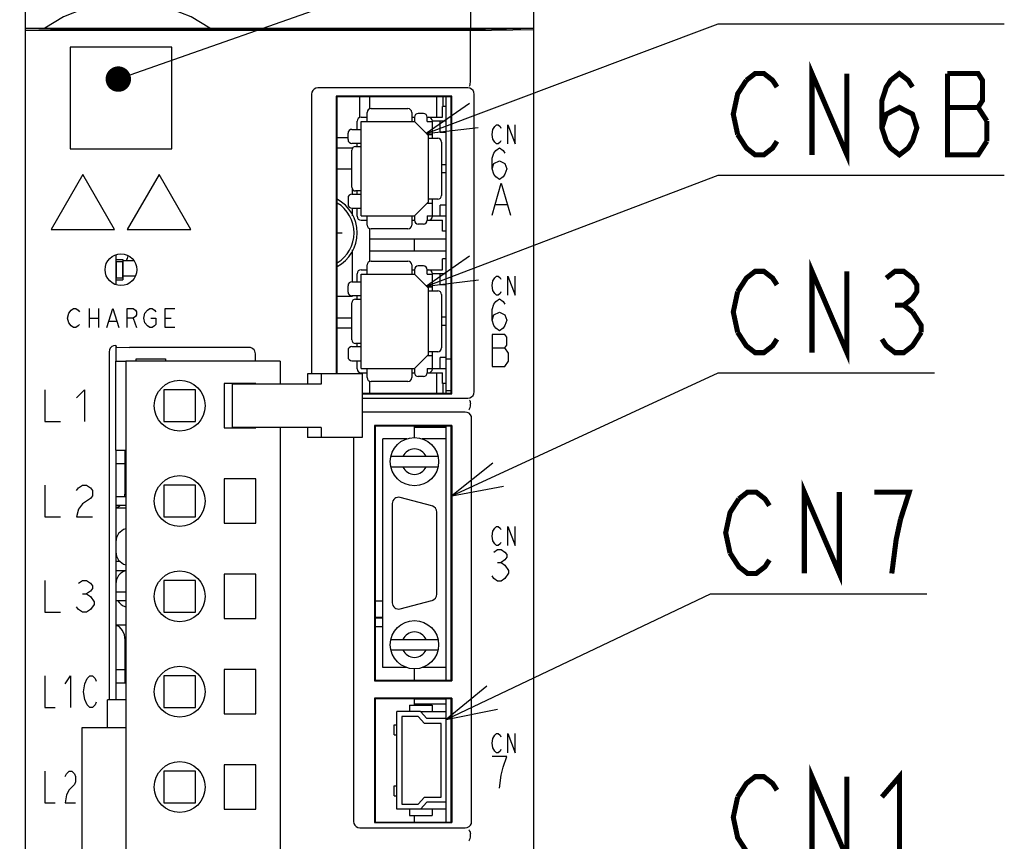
# Model space of a CAD drawing. Extents: x 70 to 816, y 33 to 540.
# Tile 7 of 23: x 420 to 497, y 356 to 420. Entities that reach past the tile are written whole.
import ezdxf

# ---------------------------------------------------------------- set-up
doc = ezdxf.new("R2010")
doc.units = 0
doc.header["$LTSCALE"] = 46.2
doc.layers.get('0').update_dxf_attribs({"linetype": 'CONTINUOUS'})
for name, color, linetype in [('ALL_AXIS', 7, 'CONTINUOUS'), ('ALL_CURVE', 7, 'CONTINUOUS'), ('ALL_DIM', 7, 'CONTINUOUS'), ('ALL_FEATURES', 7, 'CONTINUOUS'), ('ALL_NOTE', 7, 'CONTINUOUS')]:
    doc.layers.add(name, color=color, linetype=linetype)
doc.dimstyles.get("Standard").update_dxf_attribs({"dimtxt": 2.5, "dimasz": 2.5, "dimexe": 1.25, "dimexo": 0.625, "dimtad": 1, "dimcen": 2.5, "dimazin": 3, "dimtfac": 1, "dimtmove": 0, "dimatfit": 3})

# ---------------------------------------------------------------- blocks, each defined once
blk = doc.blocks.new('_OPEN')
at = {"color": 0, "linetype": 'BYBLOCK'}
for p, q in [((0, 0), (-1, 0.25)), ((-1, -0.25), (0, 0)), ((-1, 0), (0, 0))]:
    blk.add_line(p, q, dxfattribs=at)
blk = doc.blocks.new('*D15')
at = {"layer": 'ALL_DIM', "color": 2, "linetype": 'CONTINUOUS'}
for p, q in [((422, 457.5), (320, 457.5)), ((322, 457.5), (322, 360)), ((322, 262.5), (322, 360)), ((422, 262.5), (320, 262.5))]:
    blk.add_line(p, q, dxfattribs=at)
at = {"layer": 'ALL_DIM', "color": 2, "linetype": 'CONTINUOUS', "xscale": 4, "yscale": 4, "zscale": 4}
for p, rotation in [((322, 457.5), 90), ((322, 262.5), 270)]:
    blk.add_blockref('_OPEN', p, dxfattribs=dict(at, rotation=rotation))

msp = doc.modelspace()

# ---------------------------------------------------------------- linework, layer by layer
at = {"color": 7, "linetype": 'CONTINUOUS'}
for p, q in [((447.05, 414.1), (447.05, 413.145)), ((452.35, 412.5), (452.35, 414.1)), ((452.85, 413.35), (452.85, 414.1)), ((447.05, 403.745), (447.05, 402.925)), ((447.05, 402.925), (453.1, 402.925)), ((450.6, 401.975), (450.6, 402.925)), ((447.05, 401.975), (447.05, 401.145)), ((447.05, 401.975), (453.1, 401.975)), ((428.517, 401.21), (427.65, 401.21)), ((427.65, 400.01), (428.638, 400.01)), ((452.35, 390.8), (452.35, 392.39)), ((447.05, 391.745), (447.05, 390.8)), ((452.85, 390.8), (452.85, 391.54)), ((450.6, 387.3), (450.6, 388.2)), ((453.1, 388.1), (450.6, 388.1)), ((427.875, 382.62), (427.1, 382.62)), ((427.1, 381.98), (427.875, 381.98)), ((427.875, 375.12), (427.1, 375.12)), ((427.1, 374.48), (427.875, 374.48)), ((450.6, 368.2), (450.6, 369.1)), ((450.6, 366.25), (450.6, 366.75)), ((453.1, 366.705), (450.6, 366.705)), ((453.1, 366.324), (450.6, 366.324)), ((451.077, 365.75), (453.1, 365.75)), ((453.1, 358.05), (451.077, 358.05)), ((450.6, 357.05), (450.6, 357.55))]:
    msp.add_line(p, q, dxfattribs=at)
at = {"color": 3, "linetype": 'CONTINUOUS'}
msp.add_arc((427.1, 401.8), 1, 323.52129, 348.59166, dxfattribs=at)
at = {"color": 7, "linetype": 'CONTINUOUS'}
for centre, start, end in [((428.15, 379.1), 105.18684, 180), ((428.15, 378.3), 180, 254.81316), ((428.15, 375.8), 105.18684, 180), ((428.15, 375), 209.69557, 254.81316)]:
    msp.add_arc(centre, 1.05, start, end, dxfattribs=at)
at = {"layer": 'ALL_AXIS', "color": 7, "linetype": 'CONTINUOUS'}
for p, q in [((453.1, 390.8), (453.1, 414.1)), ((453.1, 413.35), (452.8, 413.35)), ((453.1, 403.54), (452.8, 403.54)), ((427.1, 401.676), (427.1, 399.324)), ((427.125, 401.15), (427.125, 399.85)), ((427.125, 401.15), (427.625, 401.15)), ((427.625, 401.15), (427.625, 399.85)), ((453.1, 401.35), (452.8, 401.35)), ((427.125, 399.85), (427.625, 399.85)), ((427.1, 394.545), (427.1, 393.3)), ((427.875, 393.3), (427.875, 311.3)), ((440.025, 393.3), (427.875, 393.3)), ((440.025, 393.3), (440.025, 391.5)), ((453.1, 393.5), (453.5, 393.5)), ((435.625, 391.55), (435.625, 388.05)), ((438.125, 391.55), (435.625, 391.55)), ((436.243, 391.5), (436.243, 388.1)), ((442.98, 391.5), (436.243, 391.5)), ((438.125, 391.5), (438.125, 391.55)), ((453.1, 391.54), (452.8, 391.54)), ((430.875, 391.05), (430.875, 388.55)), ((433.375, 391.05), (430.875, 391.05)), ((433.375, 388.55), (433.375, 391.05)), ((453.1, 391), (453.5, 391)), ((430.875, 388.55), (433.375, 388.55)), ((453.1, 368.2), (453.1, 388.2)), ((435.625, 388.05), (438.125, 388.05)), ((442.98, 388.1), (436.243, 388.1)), ((438.125, 388.05), (438.125, 388.1)), ((440.025, 388.1), (440.025, 311.3)), ((449.992, 387.2), (448.1, 387.2)), ((453.1, 387.2), (451.208, 387.2)), ((427.1, 386.3), (427.1, 368)), ((435.625, 384.05), (435.625, 380.55)), ((438.125, 384.05), (435.625, 384.05)), ((438.125, 380.55), (438.125, 384.05)), ((448.85, 382.1), (448.85, 374.3)), ((451.979, 381.913), (449.479, 382.583)), ((452.35, 374.97), (452.35, 381.43)), ((435.625, 380.55), (438.125, 380.55)), ((435.625, 376.55), (435.625, 373.05)), ((438.125, 376.55), (435.625, 376.55)), ((438.125, 373.05), (438.125, 376.55)), ((449.479, 373.817), (451.979, 374.487)), ((435.625, 373.05), (438.125, 373.05)), ((435.625, 369.05), (435.625, 365.55)), ((438.125, 369.05), (435.625, 369.05)), ((438.125, 365.55), (438.125, 369.05)), ((449.992, 369.2), (448.1, 369.2)), ((453.1, 369.2), (451.208, 369.2)), ((453.1, 365.2), (453.1, 366.75)), ((435.625, 365.55), (438.125, 365.55)), ((424.425, 364.45), (424.425, 340.15)), ((427.875, 364.45), (424.425, 364.45)), ((435.625, 361.55), (435.625, 358.05)), ((438.125, 361.55), (435.625, 361.55)), ((438.125, 358.05), (438.125, 361.55)), ((435.625, 358.05), (438.125, 358.05)), ((453.1, 357.05), (453.1, 358.6))]:
    msp.add_line(p, q, dxfattribs=at)
for centre in [(432.125, 389.8), (432.125, 382.3), (432.125, 374.8), (432.125, 367.3), (432.125, 359.8)]:
    msp.add_circle(centre, 2, dxfattribs=at)
for centre, radius, start, end in [((443.1, 403.4), 3, 298.07724, 61.92276), ((443.1, 403.4), 2.75, 301.26684, 58.73316), ((449.35, 382.1), 0.5, 75, 180), ((451.85, 381.43), 0.5, 0, 75), ((449.35, 374.3), 0.5, 180, 285), ((451.85, 374.97), 0.5, 285, 360)]:
    msp.add_arc(centre, radius, start, end, dxfattribs=at)
at = {"layer": 'ALL_CURVE', "color": 4, "linetype": 'CONTINUOUS'}
for p, q in [((456.705, 411.15), (456.775, 411.525)), ((456.775, 411.525), (456.914, 411.775)), ((456.914, 411.775), (457.053, 411.9)), ((457.053, 411.9), (457.193, 411.9)), ((457.193, 411.9), (457.332, 411.775)), ((457.332, 411.775), (457.402, 411.65)), ((457.959, 410.4), (457.959, 411.9)), ((457.959, 411.9), (458.516, 410.4)), ((458.516, 410.4), (458.516, 411.9)), ((456.775, 410.775), (456.705, 411.15)), ((456.914, 410.525), (456.775, 410.775)), ((456.85, 409.683), (456.995, 409.892)), ((457.053, 410.4), (456.914, 410.525)), ((456.995, 409.892), (457.286, 410.1)), ((457.193, 410.4), (457.053, 410.4)), ((457.332, 410.525), (457.193, 410.4)), ((457.286, 410.1), (457.576, 409.892)), ((457.402, 410.65), (457.332, 410.525)), ((457.576, 409.892), (457.721, 409.683)), ((456.705, 409.267), (456.85, 409.683)), ((456.705, 408.433), (456.705, 409.267)), ((456.705, 408.433), (456.85, 408.85)), ((456.85, 408.017), (456.705, 408.433)), ((456.85, 408.85), (457.286, 409.058)), ((457.286, 409.058), (457.721, 408.85)), ((457.721, 408.85), (457.866, 408.433)), ((457.866, 408.433), (457.721, 408.017)), ((424.5, 408), (422, 403.67)), ((427, 403.67), (424.5, 408)), ((430.5, 408), (428, 403.67)), ((433, 403.67), (430.5, 408)), ((456.995, 407.808), (456.85, 408.017)), ((457.286, 407.6), (456.995, 407.808)), ((457.576, 407.808), (457.286, 407.6)), ((457.721, 408.017), (457.576, 407.808)), ((456.705, 404.8), (457.431, 407.3)), ((457.431, 407.3), (458.156, 404.8)), ((456.995, 405.633), (457.866, 405.633)), ((422, 403.67), (427, 403.67)), ((428, 403.67), (433, 403.67)), ((456.775, 399.625), (456.914, 399.875)), ((456.914, 399.875), (457.053, 400)), ((457.053, 400), (457.193, 400)), ((457.193, 400), (457.332, 399.875)), ((457.332, 399.875), (457.402, 399.75)), ((457.959, 398.5), (457.959, 400)), ((457.959, 400), (458.516, 398.5)), ((458.516, 398.5), (458.516, 400)), ((456.705, 399.25), (456.775, 399.625)), ((456.775, 398.875), (456.705, 399.25)), ((456.914, 398.625), (456.775, 398.875)), ((457.053, 398.5), (456.914, 398.625)), ((457.193, 398.5), (457.053, 398.5)), ((457.332, 398.625), (457.193, 398.5)), ((457.402, 398.75), (457.332, 398.625)), ((456.705, 397.367), (456.85, 397.783)), ((456.85, 397.783), (456.995, 397.992)), ((456.995, 397.992), (457.286, 398.2)), ((457.286, 398.2), (457.576, 397.992)), ((457.576, 397.992), (457.721, 397.783)), ((423.3, 396.7), (423.394, 397.075)), ((423.394, 397.075), (423.581, 397.325)), ((423.581, 397.325), (423.769, 397.45)), ((423.769, 397.45), (423.956, 397.45)), ((423.956, 397.45), (424.144, 397.325)), ((424.144, 397.325), (424.238, 397.2)), ((424.988, 397.45), (424.988, 395.95)), ((425.738, 397.45), (425.738, 395.95)), ((426.394, 395.95), (426.863, 397.45)), ((426.863, 397.45), (427.331, 395.95)), ((427.988, 395.95), (427.988, 397.45)), ((427.988, 397.45), (428.456, 397.45)), ((428.456, 397.45), (428.644, 397.325)), ((428.644, 396.825), (428.456, 396.7)), ((428.644, 397.325), (428.738, 397.2)), ((428.738, 396.95), (428.644, 396.825)), ((428.738, 397.2), (428.738, 396.95)), ((429.3, 396.7), (429.394, 397.075)), ((429.394, 397.075), (429.581, 397.325)), ((429.581, 397.325), (429.769, 397.45)), ((429.769, 397.45), (429.956, 397.45)), ((429.956, 397.45), (430.144, 397.325)), ((430.144, 397.325), (430.238, 397.2)), ((430.988, 395.95), (430.988, 397.45)), ((430.988, 397.45), (431.738, 397.45)), ((456.705, 396.533), (456.705, 397.367)), ((456.705, 396.533), (456.85, 396.95)), ((456.85, 396.95), (457.286, 397.158)), ((457.286, 397.158), (457.721, 396.95)), ((457.721, 396.95), (457.866, 396.533)), ((423.394, 396.325), (423.3, 396.7)), ((423.581, 396.075), (423.394, 396.325)), ((423.769, 395.95), (423.581, 396.075)), ((423.956, 395.95), (423.769, 395.95)), ((424.144, 396.075), (423.956, 395.95)), ((424.238, 396.2), (424.144, 396.075)), ((424.988, 396.7), (425.738, 396.7)), ((426.581, 396.45), (427.144, 396.45)), ((428.456, 396.7), (427.988, 396.7)), ((428.456, 396.7), (428.738, 395.95)), ((429.394, 396.325), (429.3, 396.7)), ((429.581, 396.075), (429.394, 396.325)), ((429.769, 395.95), (429.581, 396.075)), ((429.956, 395.95), (429.769, 395.95)), ((429.863, 396.7), (430.238, 396.7)), ((430.144, 396.075), (429.956, 395.95)), ((430.238, 396.2), (430.144, 396.075)), ((430.238, 396.7), (430.238, 396.2)), ((430.988, 396.7), (431.456, 396.7)), ((431.738, 395.95), (430.988, 395.95)), ((456.85, 396.117), (456.705, 396.533)), ((456.995, 395.908), (456.85, 396.117)), ((457.721, 396.117), (457.576, 395.908)), ((457.866, 396.533), (457.721, 396.117)), ((456.705, 395.4), (456.705, 392.9)), ((457.721, 395.4), (456.705, 395.4)), ((457.286, 395.7), (456.995, 395.908)), ((457.576, 395.908), (457.286, 395.7)), ((457.866, 395.192), (457.721, 395.4)), ((457.866, 394.567), (457.866, 395.192)), ((457.721, 394.358), (457.866, 394.567)), ((456.705, 394.358), (457.721, 394.358)), ((458.011, 393.942), (457.721, 394.358)), ((458.011, 393.317), (458.011, 393.942)), ((456.705, 392.9), (457.721, 392.9)), ((457.721, 392.9), (458.011, 393.317)), ((421.5, 391.05), (421.5, 388.55)), ((424, 390.425), (424.625, 391.05)), ((424.625, 391.05), (424.625, 388.55)), ((421.5, 388.55), (422.75, 388.55)), ((427.1, 385.25), (427.875, 385.25)), ((421.5, 383.55), (421.5, 381.05)), ((424.156, 383.342), (424.469, 383.55)), ((424.469, 383.55), (424.781, 383.55)), ((424.781, 383.55), (425.094, 383.342)), ((424, 383.133), (424.156, 383.342)), ((425.094, 383.342), (425.25, 383.133)), ((425.25, 383.133), (425.25, 382.717)), ((424.469, 382.092), (424.156, 381.675)), ((425.094, 382.508), (424.469, 382.092)), ((425.25, 382.717), (425.094, 382.508)), ((424.156, 381.675), (424, 381.05)), ((421.5, 381.05), (422.75, 381.05)), ((424, 381.05), (425.25, 381.05)), ((456.705, 379.55), (456.775, 379.925)), ((456.775, 379.925), (456.914, 380.175)), ((456.914, 380.175), (457.053, 380.3)), ((457.053, 380.3), (457.193, 380.3)), ((457.193, 380.3), (457.332, 380.175)), ((457.332, 380.175), (457.402, 380.05)), ((457.959, 378.8), (457.959, 380.3)), ((457.959, 380.3), (458.516, 378.8)), ((458.516, 378.8), (458.516, 380.3)), ((456.775, 379.175), (456.705, 379.55)), ((456.914, 378.925), (456.775, 379.175)), ((457.053, 378.8), (456.914, 378.925)), ((457.332, 378.925), (457.193, 378.8)), ((457.402, 379.05), (457.332, 378.925)), ((456.85, 378.292), (457.14, 378.5)), ((457.193, 378.8), (457.053, 378.8)), ((457.14, 378.5), (457.431, 378.5)), ((457.431, 378.5), (457.721, 378.292)), ((457.721, 378.292), (457.866, 378.083)), ((457.14, 377.458), (457.431, 377.458)), ((457.721, 377.667), (457.431, 377.458)), ((457.431, 377.458), (457.721, 377.25)), ((457.866, 377.875), (457.721, 377.667)), ((457.866, 378.083), (457.866, 377.875)), ((457.721, 377.25), (458.011, 376.833)), ((458.011, 376.625), (457.721, 376.208)), ((458.011, 376.833), (458.011, 376.625)), ((421.5, 376.05), (421.5, 373.55)), ((424.156, 375.842), (424.469, 376.05)), ((424.469, 376.05), (424.781, 376.05)), ((424.781, 376.05), (425.094, 375.842)), ((425.094, 375.842), (425.25, 375.633)), ((456.85, 376.208), (456.705, 376.417)), ((457.14, 376), (456.85, 376.208)), ((457.431, 376), (457.14, 376)), ((457.721, 376.208), (457.431, 376)), ((425.094, 375.217), (424.781, 375.008)), ((425.25, 375.425), (425.094, 375.217)), ((425.25, 375.633), (425.25, 375.425)), ((424.469, 375.008), (424.781, 375.008)), ((424.781, 375.008), (425.094, 374.8)), ((425.094, 374.8), (425.406, 374.383)), ((425.406, 374.383), (425.406, 374.175)), ((421.5, 373.55), (422.75, 373.55)), ((424.156, 373.758), (424, 373.967)), ((424.469, 373.55), (424.156, 373.758)), ((424.781, 373.55), (424.469, 373.55)), ((425.094, 373.758), (424.781, 373.55)), ((425.406, 374.175), (425.094, 373.758)), ((427.1, 369.05), (427.875, 369.05)), ((421.5, 368.55), (421.5, 366.05)), ((423.125, 367.925), (423.531, 368.55)), ((423.531, 368.55), (423.531, 366.05)), ((424.648, 367.925), (424.852, 368.342)), ((424.852, 368.342), (425.055, 368.55)), ((425.055, 368.55), (425.258, 368.55)), ((425.258, 368.55), (425.461, 368.342)), ((425.461, 368.342), (425.562, 368.133)), ((424.547, 367.3), (424.648, 367.925)), ((424.648, 366.675), (424.547, 367.3)), ((424.852, 366.258), (424.648, 366.675)), ((421.5, 366.05), (422.312, 366.05)), ((425.055, 366.05), (424.852, 366.258)), ((425.258, 366.05), (425.055, 366.05)), ((425.461, 366.258), (425.258, 366.05)), ((425.562, 366.467), (425.461, 366.258)), ((456.705, 363.25), (456.775, 363.625)), ((456.775, 363.625), (456.914, 363.875)), ((456.914, 363.875), (457.053, 364)), ((457.053, 364), (457.193, 364)), ((457.193, 364), (457.332, 363.875)), ((457.332, 363.875), (457.402, 363.75)), ((457.959, 362.5), (457.959, 364)), ((457.959, 364), (458.516, 362.5)), ((458.516, 362.5), (458.516, 364)), ((456.775, 362.875), (456.705, 363.25)), ((456.914, 362.625), (456.775, 362.875)), ((457.053, 362.5), (456.914, 362.625)), ((457.332, 362.625), (457.193, 362.5)), ((457.402, 362.75), (457.332, 362.625)), ((457.866, 362.2), (456.705, 362.2)), ((457.193, 362.5), (457.053, 362.5)), ((457.576, 361.367), (457.866, 362.2)), ((457.431, 360.742), (457.576, 361.367)), ((421.5, 361.05), (421.5, 358.55)), ((423.125, 360.633), (423.227, 360.842)), ((423.227, 360.842), (423.43, 361.05)), ((423.43, 361.05), (423.633, 361.05)), ((423.633, 361.05), (423.836, 360.842)), ((423.836, 360.842), (423.938, 360.633)), ((423.938, 360.633), (423.938, 360.217)), ((457.286, 359.7), (457.431, 360.742)), ((423.43, 359.592), (423.227, 359.175)), ((423.836, 360.008), (423.43, 359.592)), ((423.938, 360.217), (423.836, 360.008)), ((423.227, 359.175), (423.125, 358.55)), ((421.5, 358.55), (422.312, 358.55)), ((423.125, 358.55), (423.938, 358.55))]:
    msp.add_line(p, q, dxfattribs=at)
at = {"layer": 'ALL_CURVE', "color": 40, "linetype": 'CONTINUOUS'}
msp.add_line((444.5, 403.4), (444.9, 403.4), dxfattribs=at)
at = {"layer": 'ALL_FEATURES', "color": 7, "linetype": 'CONTINUOUS'}
for p, q in [((420, 273.009), (420, 439)), ((455, 439), (455, 419.5)), ((460, 281), (460, 439)), ((420, 419.5), (460, 419.5)), ((455, 419.318), (420, 419.318)), ((421.039, 419.5), (421.042, 419.479)), ((421.042, 419.5), (421.042, 419.479)), ((421.042, 419.479), (421.965, 419.485)), ((422, 419.388), (421.97, 419.448)), ((448.977, 419.388), (422, 419.388)), ((422.9, 419.5), (422.9, 419.4)), ((422.9, 419.4), (430.1, 419.4)), ((430.1, 419.4), (430.1, 419.5)), ((431.2, 419.5), (431.2, 419.4)), ((431.2, 419.4), (433.009, 419.4)), ((433.007, 419.5), (433.009, 419.388)), ((436.991, 419.388), (436.993, 419.5)), ((436.991, 419.4), (438.4, 419.4)), ((438.4, 419.4), (438.4, 419.5)), ((448.977, 419.388), (449, 419.434)), ((449, 419.5), (449, 419.434)), ((449, 419.434), (449.025, 419.409)), ((449.325, 419.399), (454.537, 419.399)), ((455, 419.318), (460, 419.388)), ((455, 415.246), (455, 419.318)), ((458.035, 419.485), (458.958, 419.479)), ((458.958, 419.479), (458.961, 419.5)), ((458.958, 419.479), (458.958, 419.5)), ((423.5, 418), (423.5, 410)), ((431.5, 418), (423.5, 418)), ((431.5, 410), (431.5, 418)), ((454.81, 414.8), (442.99, 414.8)), ((442.5, 414.31), (442.5, 392.3)), ((444.448, 414.152), (444.448, 392.3)), ((444.448, 414.152), (444.5, 414.1)), ((453.552, 414.152), (444.448, 414.152)), ((444.5, 414.1), (444.5, 392.3)), ((453.5, 414.1), (444.5, 414.1)), ((446.3, 412.5), (446.3, 414.1)), ((453.552, 414.152), (453.5, 414.1)), ((453.5, 390.8), (453.5, 414.1)), ((453.552, 390.748), (453.552, 414.152)), ((455.3, 390.89), (455.3, 414.31)), ((447.18, 413.18), (450.08, 413.18)), ((452.8, 412.5), (452.8, 413.35)), ((446.4, 412.5), (446.88, 412.5)), ((446.88, 412.15), (446.88, 412.88)), ((450.38, 412.88), (450.38, 412.15)), ((450.38, 412.5), (450.6, 412.5)), ((450.6, 412.495), (450.6, 412.15)), ((451.3, 412.795), (450.9, 412.795)), ((451.6, 412.5), (452.8, 412.5)), ((451.6, 412.15), (451.6, 412.495)), ((445.67, 411.545), (446.4, 411.545)), ((446.08, 411.545), (446.08, 412.18)), ((446.4, 404.74), (446.4, 412.15)), ((446.4, 412.15), (450.6, 412.15)), ((451.7, 411.05), (450.6, 412.15)), ((451.6, 412.15), (452.02, 412.15)), ((452.02, 410.845), (452.02, 412.18)), ((453.1, 412.18), (452.02, 412.18)), ((452.62, 411.3), (452.62, 412.18)), ((444.5, 410.9), (445.37, 410.9)), ((445.37, 410.74), (445.37, 411.245)), ((451.6, 411.15), (452.02, 411.15)), ((451.7, 405.84), (451.7, 411.05)), ((451.7, 410.845), (452.43, 410.845)), ((453.1, 411.3), (452.62, 411.3)), ((423.5, 410), (431.5, 410)), ((445.669, 406.995), (445.669, 409.895)), ((446.4, 410.44), (445.67, 410.44)), ((445.969, 410.195), (446.4, 410.195)), ((446.08, 410.195), (446.08, 410.44)), ((452.73, 410.545), (452.73, 406.345)), ((445.669, 408.4), (444.5, 408.4)), ((453.1, 408.765), (452.73, 408.765)), ((453.1, 408.125), (452.73, 408.125)), ((445.7, 406.879), (445.7, 406.45)), ((445.37, 406.15), (445.37, 405.645)), ((445.67, 406.45), (446.4, 406.45)), ((446.4, 406.695), (445.969, 406.695)), ((446.08, 406.45), (446.08, 406.695)), ((452.43, 406.045), (451.7, 406.045)), ((452.02, 404.71), (452.02, 406.045)), ((445.67, 405.345), (446.4, 405.345)), ((445.7, 405.345), (445.7, 404.742)), ((446.08, 404.71), (446.08, 405.345)), ((450.6, 404.74), (451.7, 405.84)), ((451.6, 405.74), (452.02, 405.74)), ((452.62, 404.71), (452.62, 405.59)), ((453.1, 405.59), (452.62, 405.59)), ((446.4, 404.74), (450.6, 404.74)), ((446.88, 404.01), (446.88, 404.74)), ((450.38, 404.74), (450.38, 404.01)), ((450.6, 404.74), (450.6, 404.395)), ((451.6, 404.74), (451.6, 404.395)), ((451.6, 404.74), (452.02, 404.74)), ((453.1, 404.71), (452.02, 404.71)), ((446.4, 404.39), (446.88, 404.39)), ((450.08, 403.71), (447.18, 403.71)), ((450.38, 404.39), (450.6, 404.39)), ((451.3, 404.095), (450.9, 404.095)), ((451.6, 404.39), (452.8, 404.39)), ((452.8, 403.54), (452.8, 404.39)), ((445.7, 402.058), (445.7, 399.545)), ((427.1, 401.3), (427.65, 401.3)), ((427.65, 401.3), (427.65, 399.7)), ((446.88, 400.15), (446.88, 400.88)), ((447.18, 401.18), (450.08, 401.18)), ((450.38, 400.88), (450.38, 400.15)), ((451.3, 400.795), (450.9, 400.795)), ((452.8, 400.5), (452.8, 401.35)), ((446.08, 399.545), (446.08, 400.18)), ((446.4, 400.5), (446.88, 400.5)), ((446.4, 392.74), (446.4, 400.15)), ((446.4, 400.15), (450.6, 400.15)), ((450.38, 400.5), (450.6, 400.5)), ((450.6, 400.495), (450.6, 400.15)), ((451.7, 399.05), (450.6, 400.15)), ((451.6, 400.5), (452.8, 400.5)), ((451.6, 400.15), (451.6, 400.495)), ((451.6, 400.15), (452.02, 400.15)), ((452.02, 398.845), (452.02, 400.18)), ((453.1, 400.18), (452.02, 400.18)), ((452.62, 399.3), (452.62, 400.18)), ((427.1, 399.7), (427.65, 399.7)), ((445.37, 398.74), (445.37, 399.245)), ((445.67, 399.545), (446.4, 399.545)), ((451.6, 399.15), (452.02, 399.15)), ((451.7, 393.84), (451.7, 399.05)), ((453.1, 399.3), (452.62, 399.3)), ((445.7, 398.4), (444.5, 398.4)), ((446.4, 398.44), (445.67, 398.44)), ((445.7, 398.44), (445.7, 398.4)), ((446.08, 398.195), (446.08, 398.44)), ((451.7, 398.845), (452.43, 398.845)), ((452.73, 398.545), (452.73, 394.345)), ((445.669, 394.995), (445.669, 397.895)), ((445.969, 398.195), (446.4, 398.195)), ((453.1, 396.765), (452.73, 396.765)), ((453.1, 396.125), (452.73, 396.125)), ((445.669, 395.9), (444.5, 395.9)), ((427.07, 394.545), (427.1, 394.545)), ((427.161, 394.418), (427.1, 394.545)), ((427.161, 394.418), (428.179, 394.382)), ((445.67, 394.45), (446.4, 394.45)), ((446.4, 394.695), (445.969, 394.695)), ((446.08, 394.45), (446.08, 394.695)), ((426.57, 394.046), (426.57, 366.65)), ((437.582, 394.382), (428.179, 394.382)), ((438.082, 393.3), (438.082, 393.882)), ((445.37, 394.15), (445.37, 393.645)), ((450.6, 392.74), (451.7, 393.84)), ((451.6, 393.74), (452.02, 393.74)), ((452.43, 394.045), (451.7, 394.045)), ((452.02, 392.71), (452.02, 394.045)), ((427.1, 386.3), (427.1, 393.3)), ((427.1, 393.3), (427.875, 393.3)), ((428.7, 393.3), (428.7, 393.5)), ((428.7, 393.5), (431, 393.5)), ((431, 393.5), (431, 393.3)), ((445.67, 393.345), (446.4, 393.345)), ((446.08, 392.71), (446.08, 393.345)), ((452.62, 392.71), (452.62, 393.59)), ((453.1, 393.59), (452.62, 393.59)), ((442.184, 392.3), (442.184, 391.5)), ((446.49, 392.3), (442.184, 392.3)), ((443.254, 392.3), (443.254, 391.5)), ((446.4, 392.74), (450.6, 392.74)), ((446.4, 392.39), (446.88, 392.39)), ((446.49, 392.3), (446.49, 387.3)), ((446.88, 392.01), (446.88, 392.74)), ((450.38, 392.74), (450.38, 392.01)), ((450.38, 392.39), (450.6, 392.39)), ((450.6, 392.74), (450.6, 392.395)), ((451.3, 392.095), (450.9, 392.095)), ((451.6, 392.74), (451.6, 392.395)), ((451.6, 392.74), (452.02, 392.74)), ((451.6, 392.39), (452.8, 392.39)), ((453.1, 392.71), (452.02, 392.71)), ((452.8, 391.54), (452.8, 392.39)), ((443.254, 391.5), (442.98, 391.5)), ((450.08, 391.71), (447.18, 391.71)), ((446.49, 390.8), (453.5, 390.8)), ((446.49, 390.748), (453.552, 390.748)), ((453.552, 390.748), (453.5, 390.8)), ((446.49, 390.4), (454.81, 390.4)), ((455, 389.783), (455, 389.95)), ((454.6, 389.3), (446.49, 389.3)), ((447.448, 388.252), (447.448, 368.148)), ((447.448, 388.252), (447.5, 388.2)), ((453.552, 388.252), (447.448, 388.252)), ((447.5, 388.2), (447.5, 368.2)), ((453.5, 388.2), (447.5, 388.2)), ((453.552, 388.252), (453.5, 388.2)), ((453.5, 368.2), (453.5, 388.2)), ((453.552, 388.252), (453.552, 368.148)), ((455.1, 357.1), (455.1, 388.8)), ((442.184, 388.1), (442.184, 387.3)), ((443.254, 388.1), (442.98, 388.1)), ((443.254, 388.1), (443.254, 387.3)), ((446.49, 387.3), (442.184, 387.3)), ((445.8, 387.3), (445.8, 357.1)), ((448.1, 369.2), (448.1, 387.2)), ((427.1, 386.3), (427.875, 386.3)), ((427.824, 382.95), (427.824, 386.3)), ((452.457, 385.8), (448.743, 385.8)), ((448.743, 385), (452.457, 385)), ((430.875, 383.55), (430.875, 381.05)), ((433.375, 383.55), (430.875, 383.55)), ((433.375, 381.05), (433.375, 383.55)), ((427.782, 382.62), (427.824, 382.95)), ((427.875, 381.75), (427.1, 381.75)), ((430.875, 381.05), (433.375, 381.05)), ((427.416, 377.55), (427.1, 377.55)), ((427.836, 376.8), (427.1, 376.8)), ((430.875, 376.05), (430.875, 373.55)), ((433.375, 376.05), (430.875, 376.05)), ((433.375, 373.55), (433.375, 376.05)), ((447.5, 374.44), (448.1, 374.44)), ((430.875, 373.55), (433.375, 373.55)), ((448.1, 373.14), (447.5, 373.14)), ((448.1, 373.09), (447.5, 373.09)), ((427.1, 372.55), (427.875, 372.55)), ((447.5, 372.44), (448.1, 372.44)), ((427.824, 368), (427.824, 371.35)), ((448.743, 371.4), (452.457, 371.4)), ((448.743, 370.6), (452.457, 370.6)), ((430.875, 368.55), (430.875, 366.05)), ((433.375, 368.55), (430.875, 368.55)), ((433.375, 366.05), (433.375, 368.55)), ((447.448, 368.148), (447.5, 368.2)), ((447.448, 368.148), (453.552, 368.148)), ((447.5, 368.2), (453.5, 368.2)), ((453.552, 368.148), (453.5, 368.2)), ((427.1, 368), (427.1, 366.65)), ((427.1, 368), (427.875, 368)), ((426.435, 364.45), (426.435, 366.65)), ((427.875, 366.65), (426.435, 366.65)), ((447.448, 366.802), (447.448, 356.998)), ((453.552, 366.802), (447.448, 366.802)), ((447.448, 366.802), (447.5, 366.75)), ((447.5, 366.75), (447.5, 357.05)), ((453.5, 366.75), (447.5, 366.75)), ((453.552, 366.802), (453.5, 366.75)), ((453.5, 357.05), (453.5, 366.75)), ((453.552, 366.802), (453.552, 356.998)), ((430.875, 366.05), (433.375, 366.05)), ((449.2, 358.05), (449.2, 365.75)), ((451.077, 365.75), (449.2, 365.75)), ((450.2, 366.25), (450.2, 365.75)), ((450.2, 366.25), (452, 366.25)), ((451.077, 365.75), (451.577, 365.2)), ((452, 366.25), (452, 365.75)), ((449.6, 365.35), (449.6, 358.45)), ((450.9, 365.35), (449.6, 365.35)), ((451.4, 364.8), (450.9, 365.35)), ((453.1, 365.2), (451.577, 365.2)), ((453.1, 358.6), (453.1, 365.2)), ((449.01, 363.9), (449.01, 364.7)), ((449.01, 364.7), (449.2, 364.7)), ((452.7, 364.8), (451.4, 364.8)), ((452.7, 359), (452.7, 364.8)), ((449.01, 363.9), (449.2, 363.9)), ((430.875, 361.05), (430.875, 358.55)), ((433.375, 361.05), (430.875, 361.05)), ((433.375, 358.55), (433.375, 361.05)), ((449.01, 359.1), (449.01, 359.9)), ((449.01, 359.9), (449.2, 359.9)), ((449.01, 359.1), (449.2, 359.1)), ((450.9, 358.45), (451.4, 359)), ((451.4, 359), (452.7, 359)), ((430.875, 358.55), (433.375, 358.55)), ((451.077, 358.05), (449.2, 358.05)), ((449.6, 358.45), (450.9, 358.45)), ((450.2, 358.05), (450.2, 357.55)), ((451.577, 358.6), (451.077, 358.05)), ((453.1, 358.6), (451.577, 358.6)), ((452, 358.05), (452, 357.55)), ((450.2, 357.55), (452, 357.55)), ((446.3, 356.6), (454.6, 356.6)), ((447.448, 356.998), (447.5, 357.05)), ((447.448, 356.998), (453.552, 356.998)), ((447.5, 357.05), (453.5, 357.05)), ((453.552, 356.998), (453.5, 357.05)), ((455, 355.883), (455, 356.117))]:
    msp.add_line(p, q, dxfattribs=at)
at = {"layer": 'ALL_FEATURES', "color": 3, "linetype": 'CONTINUOUS'}
for p, q in [((444.5, 410.1), (445.764, 410.1)), ((447.1, 401.975), (447.1, 402.925)), ((445.669, 396.7), (444.5, 396.7))]:
    msp.add_line(p, q, dxfattribs=at)
at = {"layer": 'ALL_FEATURES', "color": 1, "linetype": 'CONTINUOUS'}
for p, q in [((427.1, 401.676), (427.1, 399.324)), ((427.1, 394.545), (427.1, 393.3)), ((427.1, 386.3), (427.1, 368))]:
    msp.add_line(p, q, dxfattribs=at)
at = {"layer": 'ALL_FEATURES', "color": 7, "linetype": 'CONTINUOUS'}
for points in [[(434.5, 419.5), (433.019, 420.399), (431.411, 421.027), (429.724, 421.387), (428.002, 421.5), (426.279, 421.387), (424.591, 421.027), (422.981, 420.399), (421.5, 419.5)], [(421.965, 419.485), (421.968, 419.46), (421.97, 419.448)], [(449.325, 419.399), (449.212, 419.399), (449.116, 419.402), (449.051, 419.405), (449.025, 419.409)], [(454.537, 419.399), (454.575, 419.399), (457.844, 419.445)], [(457.975, 419.448), (457.917, 419.446), (457.844, 419.445)], [(458.033, 419.464), (458.017, 419.453), (457.975, 419.448)], [(458.033, 419.464), (458.034, 419.473), (458.035, 419.485)], [(442.99, 414.8), (442.836, 414.776), (442.7, 414.707), (442.593, 414.6), (442.524, 414.464), (442.5, 414.31)], [(455.3, 414.31), (455.276, 414.464), (455.207, 414.6), (455.1, 414.707), (454.964, 414.776), (454.81, 414.8)], [(454.942, 414.952), (454.962, 414.989), (454.98, 415.056), (454.993, 415.145), (455, 415.25)], [(427.07, 394.545), (426.915, 394.521), (426.776, 394.45), (426.665, 394.34), (426.594, 394.2), (426.57, 394.046)], [(438.082, 393.882), (438.07, 393.992), (438.033, 394.099), (437.973, 394.195), (437.892, 394.274), (437.796, 394.334), (437.691, 394.37), (437.582, 394.382)], [(454.81, 390.4), (454.964, 390.424), (455.1, 390.493), (455.207, 390.6), (455.276, 390.736), (455.3, 390.89)], [(454.885, 389.479), (454.91, 389.501), (454.94, 389.56), (454.971, 389.651), (454.998, 389.761)], [(454.942, 390.248), (454.962, 390.212), (454.98, 390.144), (454.993, 390.054), (455, 389.95)], [(454.998, 389.761), (454.999, 389.768), (455, 389.775), (455, 389.783)], [(455.1, 388.8), (455.076, 388.955), (455.005, 389.094), (454.894, 389.205), (454.755, 389.276), (454.6, 389.3)], [(427.1, 381.767), (427.383, 381.905), (427.448, 381.98)], [(427.824, 371.35), (427.771, 371.765), (427.617, 372.127), (427.383, 372.395), (427.1, 372.533)], [(445.8, 357.1), (445.824, 356.945), (445.895, 356.806), (446.006, 356.695), (446.145, 356.624), (446.3, 356.6)], [(454.6, 356.6), (454.755, 356.624), (454.894, 356.695), (455.005, 356.806), (455.076, 356.945), (455.1, 357.1)], [(454.885, 356.421), (454.91, 356.399), (454.94, 356.34), (454.971, 356.249), (454.998, 356.139)], [(454.885, 355.579), (454.91, 355.601), (454.94, 355.66), (454.971, 355.751), (454.998, 355.861)], [(455, 356.117), (455, 356.125), (454.999, 356.132), (454.998, 356.139)], [(454.998, 355.861), (454.999, 355.868), (455, 355.875), (455, 355.883)]]:
    msp.add_lwpolyline(points, dxfattribs=at)
at = {"layer": 'ALL_FEATURES', "color": 6, "linetype": 'CONTINUOUS', "const_width": 0.0336}
for points in [[(422.3, 419.5), (422.3, 419.388)], [(422.4, 419.5), (422.4, 419.388)]]:
    msp.add_lwpolyline(points, dxfattribs=at)
at = {"layer": 'ALL_FEATURES', "color": 1, "linetype": 'CONTINUOUS', "const_width": 0.084}
for points in [[(453.1, 390.8), (453.1, 414.1)], [(453.1, 368.2), (453.1, 388.2)], [(453.1, 365.2), (453.1, 366.75)], [(453.1, 357.05), (453.1, 358.6)]]:
    msp.add_lwpolyline(points, dxfattribs=at)
at = {"layer": 'ALL_FEATURES', "color": 7, "linetype": 'CONTINUOUS'}
for centre, radius in [((427.5, 400.5), 1.25), ((450.6, 385.4), 1.9), ((450.6, 371), 1.9)]:
    msp.add_circle(centre, radius, dxfattribs=at)
for centre, radius, start, end in [((447.18, 412.88), 0.3, 90, 180), ((450.08, 412.88), 0.3, 0, 90), ((446.4, 412.18), 0.32, 90, 180), ((450.9, 412.495), 0.3, 90, 180), ((451.3, 412.495), 0.3, 0, 90), ((451.7, 412.18), 0.32, 0, 90), ((445.67, 411.245), 0.3, 90, 180), ((445.67, 410.74), 0.3, 180, 270), ((452.43, 410.545), 0.3, 0, 90), ((445.969, 409.895), 0.3, 90, 180), ((445.969, 406.995), 0.3, 180, 270), ((445.67, 406.15), 0.3, 90, 180), ((452.43, 406.345), 0.3, 270, 360), ((445.67, 405.645), 0.3, 180, 270), ((446.4, 404.71), 0.32, 180, 270), ((451.7, 404.71), 0.32, 270, 360), ((447.18, 404.01), 0.3, 180, 270), ((450.08, 404.01), 0.3, 270, 360), ((450.9, 404.395), 0.3, 180, 270), ((451.3, 404.395), 0.3, 270, 360), ((447.18, 400.88), 0.3, 90, 180), ((450.08, 400.88), 0.3, 0, 90), ((450.9, 400.495), 0.3, 90, 180), ((451.3, 400.495), 0.3, 0, 90), ((446.4, 400.18), 0.32, 90, 180), ((451.7, 400.18), 0.32, 0, 90), ((445.67, 399.245), 0.3, 90, 180), ((445.67, 398.74), 0.3, 180, 270), ((452.43, 398.545), 0.3, 0, 90), ((445.969, 397.895), 0.3, 90, 180), ((445.67, 394.15), 0.3, 90, 180), ((445.969, 394.995), 0.3, 180, 270), ((445.67, 393.645), 0.3, 180, 270), ((452.43, 394.345), 0.3, 270, 360), ((446.4, 392.71), 0.32, 180, 270), ((450.9, 392.395), 0.3, 180, 270), ((451.3, 392.395), 0.3, 270, 360), ((451.7, 392.71), 0.32, 270, 360), ((447.18, 392.01), 0.3, 180, 270), ((450.08, 392.01), 0.3, 270, 360), ((450.6, 385.4), 1, 23.57818, 156.42182), ((450.6, 385.4), 1, 203.57818, 336.42182), ((450.6, 371), 1, 23.57818, 156.42182), ((450.6, 371), 1, 203.57818, 336.42182)]:
    msp.add_arc(centre, radius, start, end, dxfattribs=at)
at = {"layer": 'ALL_NOTE', "color": 2, "linetype": 'CONTINUOUS'}
for p, q in [((428.237, 415.831), (474.5, 432.116)), ((451.525, 411.225), (474.5, 419.858)), ((474.5, 419.858), (475, 419.858)), ((475, 419.858), (497.016, 419.858)), ((451.545, 399.205), (474.5, 407.939)), ((474.5, 407.939), (475, 407.939)), ((475, 407.939), (497.016, 407.939)), ((453.552, 382.71), (474.5, 392.376)), ((474.5, 392.376), (475, 392.376)), ((475, 392.376), (491.512, 392.376)), ((453.1, 365.121), (473.902, 375.003)), ((473.902, 375.003), (474.402, 375.003)), ((474.402, 375.003), (490.914, 375.003))]:
    msp.add_line(p, q, dxfattribs=at)
at = {"layer": 'ALL_NOTE', "color": 2, "linetype": 'CONTINUOUS', "const_width": 0.4}
for points in [[(481.88, 409.539), (481.88, 415.939), (484.632, 409.539), (484.632, 415.939)], [(476.72, 415.406), (477.408, 415.939), (478.096, 415.939), (478.784, 415.406), (479.128, 414.872)], [(487.384, 411.672), (487.728, 412.739), (488.76, 413.272), (489.792, 412.739), (490.136, 411.672), (489.792, 410.606), (489.448, 410.072), (488.76, 409.539), (488.072, 410.072), (487.728, 410.606), (487.384, 411.672), (487.384, 413.806), (487.728, 414.872), (488.072, 415.406), (488.76, 415.939), (489.448, 415.406), (489.792, 414.872)], [(492.544, 415.939), (492.544, 409.539), (494.952, 409.539), (495.64, 410.606)], [(495.64, 412.206), (494.952, 413.272), (495.296, 413.806), (495.296, 415.406), (494.952, 415.939), (492.544, 415.939)], [(476.032, 411.139), (475.688, 412.739), (476.032, 414.339), (476.72, 415.406)], [(492.544, 413.272), (494.952, 413.272)], [(495.64, 410.606), (495.64, 412.206)], [(479.128, 410.606), (478.784, 410.072), (478.096, 409.539), (477.408, 409.539), (476.72, 410.072), (476.032, 411.139)], [(481.88, 393.976), (481.88, 400.376), (484.632, 393.976), (484.632, 400.376)], [(476.032, 398.776), (476.72, 399.843), (477.408, 400.376), (478.096, 400.376), (478.784, 399.843), (479.128, 399.309)], [(487.728, 399.843), (488.416, 400.376), (489.104, 400.376), (489.792, 399.843), (490.136, 399.309), (490.136, 398.776), (489.792, 398.243), (489.104, 397.709), (489.792, 397.176)], [(476.032, 395.576), (475.688, 397.176), (476.032, 398.776)], [(488.416, 397.709), (489.104, 397.709)], [(489.792, 397.176), (490.48, 396.109), (490.48, 395.576)], [(479.128, 395.043), (478.784, 394.509), (478.096, 393.976), (477.408, 393.976), (476.72, 394.509), (476.032, 395.576)], [(490.48, 395.576), (489.792, 394.509), (489.104, 393.976), (488.416, 393.976), (487.728, 394.509), (487.384, 395.043)], [(481.282, 376.603), (481.282, 383.003), (484.034, 376.603), (484.034, 383.003)], [(476.122, 382.469), (476.81, 383.003), (477.498, 383.003), (478.186, 382.469), (478.53, 381.936)], [(488.85, 380.869), (489.538, 383.003), (486.786, 383.003)], [(475.434, 378.203), (475.09, 379.803), (475.434, 381.403), (476.122, 382.469)], [(488.162, 376.603), (488.506, 379.269), (488.85, 380.869)], [(478.53, 377.669), (478.186, 377.136), (477.498, 376.603), (476.81, 376.603), (476.122, 377.136), (475.434, 378.203)], [(481.88, 354.217), (481.88, 360.617), (484.632, 354.217), (484.632, 360.617)], [(487.384, 359.017), (488.76, 360.617), (488.76, 354.217)], [(476.032, 359.017), (476.72, 360.083), (477.408, 360.617), (478.096, 360.617), (478.784, 360.083), (479.128, 359.55)], [(476.72, 354.75), (476.032, 355.817), (475.688, 357.417), (476.032, 359.017)]]:
    msp.add_lwpolyline(points, dxfattribs=at)
at = {"layer": 'ALL_NOTE', "color": 2, "linetype": 'CONTINUOUS', "const_width": 1}
msp.add_lwpolyline([(426.794, 415.499, 1), (427.794, 415.499, 1)], format="xyb", close=True, dxfattribs=at)
at = {"layer": 'ALL_NOTE', "color": 2, "linetype": 'CONTINUOUS'}
for points in [[(454.918, 413.568), (451.525, 411.225), (455.621, 411.696)], [(454.928, 401.562), (451.545, 399.205), (455.639, 399.693)], [(456.765, 385.294), (453.552, 382.71), (457.603, 383.478)], [(456.284, 367.741), (453.1, 365.121), (457.142, 365.934)]]:
    msp.add_lwpolyline(points, dxfattribs=at)

# ---------------------------------------------------------------- dimensions: what is measured, and where the dimension line sits
at = {"layer": 'ALL_DIM', "color": 2, "linetype": 'CONTINUOUS'}
dim = msp.add_linear_dim(base=(322, 262.5), p1=(422, 457.5), p2=(422, 262.5), angle=270, dimstyle='Standard', dxfattribs=at)
dim.commit()
dim.dimension.update_dxf_attribs({"geometry": '*D15', "text_midpoint": (320.4, 351.744), "dimtype": 128})

doc.saveas('drawing.dxf')
